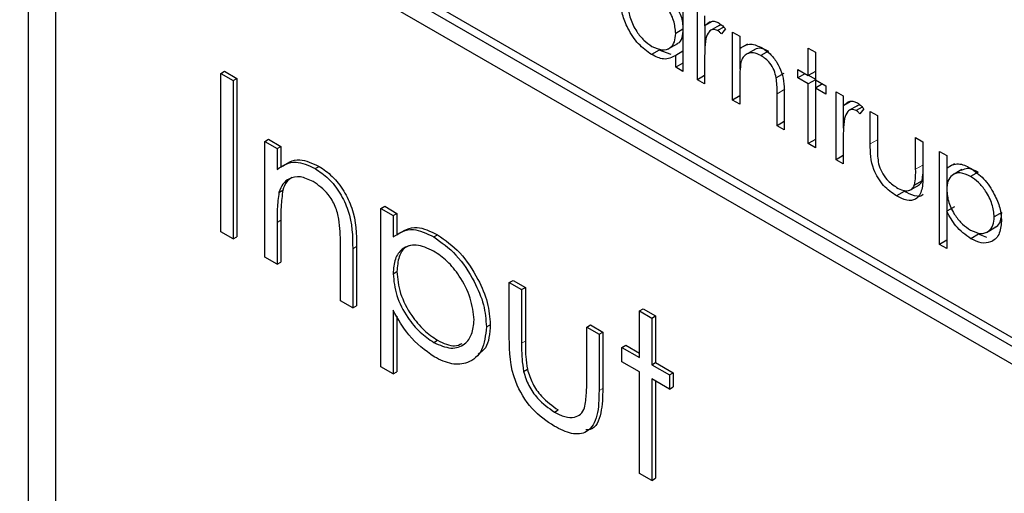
# Paper-space layout 'Blatt4' of a CAD drawing. Header units: millimetres. Extents: x 5 to 418, y 2 to 292.
# Tile 29 of 79: x 95.53 to 99.18, y 197.5 to 199.26. Entities that reach past the tile are written whole.
import ezdxf

# ---------------------------------------------------------------- set-up
doc = ezdxf.new("R2010")
doc.units = ezdxf.units.MM

psp = doc.layouts.new('Blatt4')

# ---------------------------------------------------------------- linework, layer by layer
at = {"color": 7, "linetype": 'Continuous', "lineweight": 25}
for p, q in [((95.5632, 202.8684), (95.5632, 189.6404)), ((95.6642, 202.7633), (95.6642, 189.6987)), ((102.4789, 196.1957), (96.2563, 199.7879)), ((102.4506, 196.1794), (96.2281, 199.7716)), ((96.2281, 199.7063), (102.4506, 196.1141)), ((97.9919, 199.3223), (97.9919, 199.0697)), ((98.0456, 199.0387), (98.0456, 199.2913)), ((98.0725, 199.2758), (98.0725, 199.2386)), ((98.1007, 199.255), (98.0725, 199.2386)), ((98.0739, 199.1559), (98.0739, 199.2394)), ((98.1266, 199.2404), (98.0913, 199.22)), ((98.1431, 199.2343), (98.1207, 199.2214)), ((97.9919, 199.2265), (97.965, 199.211)), ((98.1492, 199.2273), (98.1345, 199.2089)), ((98.1761, 199.216), (98.2029, 199.2005)), ((98.1761, 198.9634), (98.1761, 199.216)), ((98.2029, 199.2005), (98.2029, 199.1549)), ((97.9375, 199.1535), (97.9729, 199.1739)), ((98.2312, 199.1713), (98.2029, 199.1549)), ((97.9039, 199.1487), (97.8756, 199.1324)), ((97.9479, 199.1325), (97.9039, 199.1487)), ((97.9919, 199.1444), (97.965, 199.1289)), ((97.965, 199.0852), (97.965, 199.1289)), ((98.2044, 199.078), (98.2044, 199.1557)), ((98.2589, 199.1515), (98.2235, 199.1311)), ((98.3098, 199.1449), (98.2815, 199.1285)), ((98.4562, 199.1562), (98.4831, 199.1407)), ((98.4562, 199.0543), (98.4562, 199.1562)), ((98.4831, 199.1407), (98.4831, 199.0388)), ((97.9919, 199.1007), (97.965, 199.0852)), ((98.0725, 199.1081), (98.0725, 199.0232)), ((96.2772, 199.0622), (96.2913, 199.0703)), ((96.2772, 199.0622), (96.3229, 199.0358)), ((96.2772, 198.4742), (96.2772, 199.0622)), ((96.2913, 199.0703), (96.337, 199.0439)), ((97.9919, 199.0697), (97.965, 199.0852)), ((98.0725, 199.0542), (98.0456, 199.0387)), ((98.3662, 199.0626), (98.3379, 199.0463)), ((98.4178, 199.0764), (98.4562, 199.0543)), ((98.4178, 199.0454), (98.4178, 199.0764)), ((98.4447, 199.0609), (98.4178, 199.0454)), ((98.4831, 199.0698), (98.4562, 199.0543)), ((98.4831, 199.0404), (98.4576, 199.0551)), ((96.3229, 199.0358), (96.337, 199.0439)), ((96.3229, 199.0358), (96.3229, 198.4479)), ((96.337, 199.0439), (96.337, 198.456)), ((98.0725, 199.0232), (98.0456, 199.0387)), ((98.2029, 199.0392), (98.2029, 198.9479)), ((98.4562, 199.0232), (98.4178, 199.0454)), ((98.4831, 199.0388), (98.4562, 199.0232)), ((98.4562, 198.8017), (98.4562, 199.0232)), ((98.4831, 199.0388), (98.5215, 199.0166)), ((98.51, 199.0232), (98.4831, 199.0077)), ((98.4845, 199.0086), (98.4845, 199.0379)), ((98.5215, 199.0166), (98.5215, 198.9856)), ((98.2029, 198.9789), (98.1761, 198.9634)), ((98.3411, 198.8681), (98.3411, 198.9869)), ((98.368, 198.9816), (98.368, 198.8526)), ((98.4831, 199.0077), (98.4831, 198.7862)), ((98.5215, 198.9856), (98.4831, 199.0077)), ((98.5598, 198.9944), (98.5867, 198.9789)), ((98.5598, 198.7418), (98.5598, 198.9944)), ((98.5867, 198.9789), (98.5867, 198.9418)), ((98.2029, 198.9479), (98.1761, 198.9634)), ((98.615, 198.9581), (98.5867, 198.9418)), ((98.5881, 198.859), (98.5881, 198.9426)), ((98.6409, 198.9436), (98.6055, 198.9232)), ((98.6574, 198.9374), (98.635, 198.9245)), ((98.6635, 198.9304), (98.6487, 198.9121)), ((98.6865, 198.9213), (98.7133, 198.9058)), ((98.6865, 198.8006), (98.6865, 198.9213)), ((98.7133, 198.9058), (98.7133, 198.7887)), ((98.368, 198.8836), (98.3411, 198.8681)), ((98.368, 198.8526), (98.3411, 198.8681)), ((96.4403, 198.8097), (96.4545, 198.8178)), ((96.4403, 198.8097), (96.486, 198.7833)), ((96.4403, 198.38), (96.4403, 198.8097)), ((96.4545, 198.8178), (96.5002, 198.7915)), ((98.4831, 198.8172), (98.4562, 198.8017)), ((98.4831, 198.7862), (98.4562, 198.8017)), ((98.5867, 198.8112), (98.5867, 198.7263)), ((98.8553, 198.8239), (98.8822, 198.8083)), ((98.8553, 198.7067), (98.8553, 198.8239)), ((98.8822, 198.8083), (98.8822, 198.6854)), ((96.486, 198.7833), (96.5002, 198.7915)), ((96.486, 198.7833), (96.486, 198.7058)), ((96.5002, 198.7915), (96.5002, 198.714)), ((98.5867, 198.7574), (98.5598, 198.7418)), ((98.9436, 198.7729), (98.9705, 198.7574)), ((98.9436, 198.4272), (98.9436, 198.7729)), ((98.9705, 198.7574), (98.9705, 198.7107)), ((98.5867, 198.7263), (98.5598, 198.7418)), ((98.9988, 198.727), (98.9705, 198.7107)), ((96.6276, 198.7091), (96.6417, 198.7173)), ((98.8792, 198.664), (98.8822, 198.6884)), ((98.9719, 198.6399), (98.9719, 198.7115)), ((99.0271, 198.7054), (98.9918, 198.685)), ((99.0869, 198.6962), (99.0586, 198.6799)), ((98.8337, 198.6288), (98.8691, 198.6492)), ((98.8792, 198.664), (98.8509, 198.6477)), ((96.4931, 198.6202), (96.5072, 198.6284)), ((98.8128, 198.624), (98.7845, 198.6077)), ((98.9719, 198.5514), (98.9719, 198.622)), ((96.8711, 198.561), (96.8853, 198.5691)), ((96.8711, 198.561), (96.9168, 198.5346)), ((96.8711, 197.9731), (96.8711, 198.561)), ((96.8853, 198.5691), (96.931, 198.5428)), ((96.9168, 198.5346), (96.931, 198.5428)), ((96.931, 198.5428), (96.931, 198.4633)), ((98.9988, 198.5669), (98.9705, 198.5506)), ((98.9705, 198.5506), (98.9705, 198.4117)), ((99.1753, 198.5459), (99.147, 198.5295)), ((96.486, 198.509), (96.486, 198.3537)), ((96.5002, 198.5172), (96.5002, 198.3618)), ((96.9168, 198.5346), (96.9168, 198.4551)), ((96.3229, 198.4479), (96.2772, 198.4742)), ((99.088, 198.4652), (99.0597, 198.4488)), ((99.1198, 198.4528), (99.088, 198.4652)), ((99.1176, 198.4718), (99.1529, 198.4922)), ((96.3229, 198.4479), (96.337, 198.456)), ((97.0672, 198.4554), (97.0813, 198.4635)), ((98.9705, 198.4427), (98.9436, 198.4272)), ((96.721, 198.218), (96.721, 198.4201)), ((96.7667, 198.411), (96.7667, 198.1916)), ((96.7808, 198.4192), (96.7808, 198.1998)), ((98.9705, 198.4117), (98.9436, 198.4272)), ((96.486, 198.3537), (96.4403, 198.38)), ((96.486, 198.3537), (96.5002, 198.3618)), ((96.9168, 198.3188), (96.931, 198.327)), ((97.3476, 198.2859), (97.3618, 198.2941)), ((97.3476, 198.2859), (97.3933, 198.2595)), ((97.3476, 198.0806), (97.3476, 198.2859)), ((97.3618, 198.2941), (97.4074, 198.2677)), ((97.3933, 198.2595), (97.4074, 198.2677)), ((97.3933, 198.2595), (97.3933, 198.0603)), ((97.4074, 198.2677), (97.4074, 198.0684)), ((96.7667, 198.1916), (96.721, 198.218)), ((96.7667, 198.1916), (96.7808, 198.1998)), ((96.9168, 198.1828), (96.9168, 197.9467)), ((97.8306, 198.1804), (97.8448, 198.1886)), ((97.8306, 198.1804), (97.8763, 198.1541)), ((97.8306, 198.0071), (97.8306, 198.1804)), ((97.8448, 198.1886), (97.8905, 198.1622)), ((96.931, 198.1606), (96.931, 197.9549)), ((97.8763, 198.1541), (97.8905, 198.1622)), ((97.8763, 198.1541), (97.8763, 197.9807)), ((97.8905, 198.1622), (97.8905, 197.9889)), ((97.2628, 198.1213), (97.2769, 198.1294)), ((97.6348, 198.1201), (97.649, 198.1283)), ((97.6348, 198.1201), (97.6805, 198.0937)), ((97.6348, 197.9209), (97.6348, 198.1201)), ((97.649, 198.1283), (97.6946, 198.1019)), ((97.6805, 198.0937), (97.6946, 198.1019)), ((97.6946, 198.1019), (97.6946, 197.8927)), ((97.0675, 198.0632), (97.0816, 198.0714)), ((97.6805, 198.0937), (97.6805, 197.8846)), ((97.7654, 198.0448), (97.7795, 198.0529)), ((97.7654, 197.992), (97.7654, 198.0448)), ((97.7654, 198.0448), (97.8306, 198.0071)), ((97.7795, 198.0529), (97.8306, 198.0234)), ((97.8306, 197.9543), (97.7654, 197.992)), ((96.9168, 197.9467), (96.8711, 197.9731)), ((96.9168, 197.9467), (96.931, 197.9549)), ((97.4005, 197.9556), (97.4147, 197.9638)), ((97.8306, 197.5775), (97.8306, 197.9543)), ((97.8763, 197.9807), (97.8905, 197.9889)), ((97.8763, 197.9807), (97.9416, 197.943)), ((97.8905, 197.9889), (97.9557, 197.9512)), ((97.9416, 197.8903), (97.8763, 197.9279)), ((97.8763, 197.9279), (97.8763, 197.5511)), ((97.8905, 197.9198), (97.8905, 197.5592)), ((97.9416, 197.943), (97.9557, 197.9512)), ((97.9416, 197.943), (97.9416, 197.8903)), ((97.9557, 197.9512), (97.9557, 197.8984)), ((97.9416, 197.8903), (97.9557, 197.8984)), ((97.5148, 197.805), (97.5289, 197.8132)), ((97.8763, 197.5511), (97.8306, 197.5775)), ((97.8763, 197.5511), (97.8905, 197.5592))]:
    psp.add_line(p, q, dxfattribs=at)
at = {"color": 7, "linetype": 'Continuous', "lineweight": 18}
for p, q in [((98.3694, 199.0033), (98.3411, 198.9869)), ((98.7133, 198.8162), (98.6865, 198.8006)), ((98.8822, 198.7222), (98.8553, 198.7067)), ((96.486, 198.509), (96.5002, 198.5172)), ((96.7667, 198.411), (96.7808, 198.4192)), ((97.3933, 198.0603), (97.4074, 198.0684)), ((97.6805, 197.8846), (97.6946, 197.8927))]:
    psp.add_line(p, q, dxfattribs=at)
for centre, major_axis, ratio, start_param, end_param in [((372.0278, 363.2841), (379.9846, 5.8274), 0.587244, 3.834585, 4.001386), ((372.0278, 351.7967), (379.9866, -5.634), 0.567146, 3.873355, 3.997444), ((372.013, 364.2552), (378.7845, 5.8277), 0.587275, 3.871004, 3.964908)]:
    psp.add_ellipse(centre, major_axis=major_axis, ratio=ratio, start_param=start_param, end_param=end_param, dxfattribs=at)
at = {"color": 7, "linetype": 'Continuous', "lineweight": 25}
for points, knots in [([(87.3461, 211.6256), (88.1543, 211.1013), (90.4981, 209.581), (94.4492, 207.1006), (99.2284, 204.201), (104.0996, 201.3514), (109.0593, 198.5515), (114.1072, 195.8033), (117.9951, 193.7589), (120.198, 192.6299), (120.6706, 192.3876)], [0, 0, 0, 0, 0.0774167, 0.2244859, 0.3715556, 0.5186246, 0.6656928, 0.8127599, 0.959826, 1, 1, 1, 1]), ([(97.965, 199.211), (97.9636, 199.2268), (97.9607, 199.2584), (97.9365, 199.3053), (97.9074, 199.3417), (97.887, 199.3553), (97.8768, 199.3621)], [0, 0, 0, 0, 0.27966, 0.55921, 0.779487, 1, 1, 1, 1]), ([(97.8756, 199.1324), (97.8588, 199.1444), (97.8252, 199.1683), (97.788, 199.2255), (97.765, 199.2819), (97.7627, 199.3137), (97.7616, 199.3297)], [0, 0, 0, 0, 0.279573, 0.559333, 0.779589, 1, 1, 1, 1]), ([(97.7885, 199.3138), (97.7903, 199.298), (97.7939, 199.2664), (97.8175, 199.2199), (97.8464, 199.1837), (97.8665, 199.1698), (97.8766, 199.1629)], [0, 0, 0, 0, 0.279429, 0.559146, 0.77957, 1, 1, 1, 1]), ([(97.9933, 199.2273), (97.9925, 199.2432), (97.9913, 199.2662), (97.9787, 199.2896), (97.9748, 199.2967)], [0, 0, 0, 0, 0.6928092, 1, 1, 1, 1]), ([(98.0725, 199.2386), (98.08, 199.2462), (98.0904, 199.2567), (98.111, 199.2564), (98.1209, 199.2518), (98.1258, 199.2494)], [0, 0, 0, 0, 0.558788, 0.779481, 1, 1, 1, 1]), ([(98.1376, 199.24), (98.1353, 199.2407), (98.1296, 199.2425), (98.1259, 199.2392), (98.1238, 199.2373)], [0, 0, 0, 0, 0.4111618, 1, 1, 1, 1]), ([(98.1258, 199.2494), (98.1305, 199.2461), (98.1388, 199.2402), (98.146, 199.2312), (98.1492, 199.2273)], [0, 0, 0, 0, 0.559243, 1, 1, 1, 1]), ([(97.8766, 199.1629), (97.8894, 199.1572), (97.9151, 199.146), (97.945, 199.1541), (97.9624, 199.1775), (97.9641, 199.1998), (97.965, 199.211)], [0, 0, 0, 0, 0.2798222, 0.5593866, 0.7796028, 1, 1, 1, 1]), ([(97.9687, 199.1733), (97.9703, 199.1736), (97.9802, 199.1757), (97.9902, 199.1947), (97.9923, 199.2165), (97.9933, 199.2273)], [0, 0, 0, 0, 0.086461, 0.543043, 1, 1, 1, 1]), ([(98.1207, 199.2214), (98.1144, 199.2234), (98.1017, 199.2276), (98.0854, 199.2166), (98.0803, 199.2014), (98.0772, 199.192)], [0, 0, 0, 0, 0.278336, 0.558768, 1, 1, 1, 1]), ([(98.1345, 199.2089), (98.132, 199.2117), (98.1276, 199.2165), (98.1228, 199.2199), (98.1207, 199.2214)], [0, 0, 0, 0, 0.560396, 1, 1, 1, 1]), ([(98.0772, 199.192), (98.0755, 199.1769), (98.0723, 199.15), (98.0724, 199.1209), (98.0725, 199.1081)], [0, 0, 0, 0, 0.559636, 1, 1, 1, 1]), ([(98.2029, 199.1549), (98.2157, 199.1634), (98.2385, 199.1787), (98.2716, 199.1635), (98.2862, 199.1569)], [0, 0, 0, 0, 0.559141, 1, 1, 1, 1]), ([(97.965, 199.1289), (97.9508, 199.1216), (97.9255, 199.1084), (97.8909, 199.125), (97.8756, 199.1324)], [0, 0, 0, 0, 0.558763, 1, 1, 1, 1]), ([(98.2815, 199.1285), (98.272, 199.1329), (98.253, 199.1416), (98.2308, 199.1366), (98.2146, 199.1247), (98.2096, 199.1113), (98.2071, 199.1046)], [0, 0, 0, 0, 0.279553, 0.559373, 0.779703, 1, 1, 1, 1]), ([(98.3098, 199.1449), (98.3004, 199.149), (98.2817, 199.1574), (98.2633, 199.1554), (98.2566, 199.1496), (98.2557, 199.1489)], [0, 0, 0, 0, 0.4662605, 0.9329678, 1, 1, 1, 1]), ([(98.3379, 199.0463), (98.3358, 199.0555), (98.3315, 199.0741), (98.312, 199.1074), (98.2931, 199.1205), (98.2815, 199.1285)], [0, 0, 0, 0, 0.281192, 0.561331, 1, 1, 1, 1]), ([(98.2862, 199.1569), (98.296, 199.1502), (98.3156, 199.1369), (98.3413, 199.1039), (98.3674, 199.0484), (98.3677, 199.0092), (98.368, 198.9816)], [0, 0, 0, 0, 0.187021, 0.37389, 0.56061, 1, 1, 1, 1]), ([(98.2071, 199.1046), (98.2056, 199.0929), (98.2029, 199.0719), (98.2029, 199.0492), (98.2029, 199.0392)], [0, 0, 0, 0, 0.559658, 1, 1, 1, 1]), ([(98.3411, 198.9869), (98.3411, 198.9977), (98.3413, 199.0169), (98.3389, 199.0373), (98.3379, 199.0463)], [0, 0, 0, 0, 0.5602545, 1, 1, 1, 1]), ([(98.5867, 198.9418), (98.5942, 198.9493), (98.6047, 198.9598), (98.6253, 198.9596), (98.6351, 198.9549), (98.6401, 198.9526)], [0, 0, 0, 0, 0.558788, 0.779481, 1, 1, 1, 1]), ([(98.6519, 198.9431), (98.6495, 198.9438), (98.6438, 198.9456), (98.6402, 198.9423), (98.638, 198.9404)], [0, 0, 0, 0, 0.411162, 1, 1, 1, 1]), ([(98.6401, 198.9526), (98.6447, 198.9492), (98.653, 198.9433), (98.6603, 198.9344), (98.6635, 198.9304)], [0, 0, 0, 0, 0.559243, 1, 1, 1, 1]), ([(98.635, 198.9245), (98.6287, 198.9265), (98.616, 198.9307), (98.5997, 198.9197), (98.5946, 198.9045), (98.5915, 198.8952)], [0, 0, 0, 0, 0.2783358, 0.5587681, 1, 1, 1, 1]), ([(98.6487, 198.9121), (98.6463, 198.9148), (98.6419, 198.9197), (98.6371, 198.923), (98.635, 198.9245)], [0, 0, 0, 0, 0.560396, 1, 1, 1, 1]), ([(98.5915, 198.8952), (98.5897, 198.8801), (98.5866, 198.8531), (98.5867, 198.824), (98.5867, 198.8112)], [0, 0, 0, 0, 0.559636, 1, 1, 1, 1]), ([(98.7845, 198.6077), (98.7679, 198.6188), (98.7347, 198.641), (98.6882, 198.7184), (98.6871, 198.7694), (98.6865, 198.8006)], [0, 0, 0, 0, 0.28097, 0.559785, 1, 1, 1, 1]), ([(98.7133, 198.7887), (98.7133, 198.7776), (98.7133, 198.7578), (98.7163, 198.7365), (98.7176, 198.7271)], [0, 0, 0, 0, 0.560377, 1, 1, 1, 1]), ([(96.486, 198.7058), (96.5077, 198.7203), (96.5466, 198.7462), (96.6028, 198.7205), (96.6276, 198.7091)], [0, 0, 0, 0, 0.559141, 1, 1, 1, 1]), ([(96.5002, 198.714), (96.5219, 198.7285), (96.5607, 198.7544), (96.6169, 198.7286), (96.6417, 198.7173)], [0, 0, 0, 0, 0.559141, 1, 1, 1, 1]), ([(98.7176, 198.7271), (98.7209, 198.7168), (98.7275, 198.696), (98.7516, 198.6619), (98.7722, 198.6474), (98.7848, 198.6386)], [0, 0, 0, 0, 0.280117, 0.560544, 1, 1, 1, 1]), ([(98.9705, 198.7107), (98.9841, 198.7194), (99.0085, 198.735), (99.0434, 198.7182), (99.0589, 198.7108)], [0, 0, 0, 0, 0.5584178, 1, 1, 1, 1]), ([(96.6276, 198.7091), (96.6443, 198.6978), (96.6776, 198.6752), (96.7214, 198.6189), (96.7658, 198.5246), (96.7663, 198.4579), (96.7667, 198.411)], [0, 0, 0, 0, 0.1870208, 0.3738905, 0.5606099, 1, 1, 1, 1]), ([(96.6417, 198.7173), (96.6584, 198.706), (96.6918, 198.6833), (96.7356, 198.6271), (96.78, 198.5328), (96.7805, 198.4661), (96.7808, 198.4192)], [0, 0, 0, 0, 0.1870208, 0.3738905, 0.5606099, 1, 1, 1, 1]), ([(98.8822, 198.6854), (98.882, 198.6666), (98.8815, 198.6294), (98.8604, 198.5923), (98.823, 198.5883), (98.7974, 198.6012), (98.7845, 198.6077)], [0, 0, 0, 0, 0.2815008, 0.5596459, 0.7792985, 1, 1, 1, 1]), ([(98.8509, 198.6477), (98.8525, 198.6582), (98.8555, 198.6769), (98.8554, 198.6976), (98.8553, 198.7067)], [0, 0, 0, 0, 0.559371, 1, 1, 1, 1]), ([(99.0586, 198.6799), (99.0457, 198.6858), (99.0198, 198.6976), (98.9906, 198.6875), (98.973, 198.6643), (98.9713, 198.6418), (98.9705, 198.6305)], [0, 0, 0, 0, 0.279747, 0.559315, 0.779515, 1, 1, 1, 1]), ([(99.0869, 198.6962), (99.0737, 198.7026), (99.0498, 198.714), (99.0322, 198.7056), (99.0243, 198.7018)], [0, 0, 0, 0, 0.551137, 1, 1, 1, 1]), ([(99.0589, 198.7108), (99.0756, 198.6989), (99.1092, 198.6751), (99.1466, 198.6184), (99.1702, 198.5621), (99.1727, 198.5303), (99.1739, 198.5144)], [0, 0, 0, 0, 0.2796269, 0.559432, 0.7797032, 1, 1, 1, 1]), ([(96.6196, 198.6609), (96.6035, 198.6683), (96.5712, 198.6831), (96.5334, 198.6747), (96.5059, 198.6543), (96.4973, 198.6316), (96.4931, 198.6202)], [0, 0, 0, 0, 0.279553, 0.559373, 0.779703, 1, 1, 1, 1]), ([(96.5419, 198.6759), (96.5347, 198.6713), (96.5188, 198.6611), (96.5113, 198.64), (96.5072, 198.6284)], [0, 0, 0, 0, 0.4498574, 1, 1, 1, 1]), ([(96.7156, 198.521), (96.712, 198.5368), (96.7047, 198.5683), (96.6716, 198.625), (96.6393, 198.6473), (96.6196, 198.6609)], [0, 0, 0, 0, 0.281192, 0.561331, 1, 1, 1, 1]), ([(98.7848, 198.6386), (98.7926, 198.6346), (98.8081, 198.6267), (98.828, 198.626), (98.8431, 198.6329), (98.8483, 198.6428), (98.8509, 198.6477)], [0, 0, 0, 0, 0.28027, 0.560007, 0.780074, 1, 1, 1, 1]), ([(98.8651, 198.648), (98.867, 198.6487), (98.8735, 198.6514), (98.8768, 198.6588), (98.8792, 198.664)], [0, 0, 0, 0, 0.285818, 1, 1, 1, 1]), ([(99.147, 198.5295), (99.1452, 198.5453), (99.1417, 198.5769), (99.118, 198.6235), (99.0888, 198.6593), (99.0687, 198.673), (99.0586, 198.6799)], [0, 0, 0, 0, 0.279387, 0.559092, 0.779508, 1, 1, 1, 1]), ([(96.4931, 198.6202), (96.4905, 198.6003), (96.486, 198.5647), (96.486, 198.526), (96.486, 198.509)], [0, 0, 0, 0, 0.559658, 1, 1, 1, 1]), ([(96.5072, 198.6284), (96.5047, 198.6085), (96.5001, 198.5728), (96.5002, 198.5342), (96.5002, 198.5172)], [0, 0, 0, 0, 0.559658, 1, 1, 1, 1]), ([(98.8836, 198.6129), (98.8835, 198.6127), (98.8774, 198.603), (98.85, 198.6063), (98.8252, 198.6181), (98.8128, 198.624)], [0, 0, 0, 0, 0.010224, 0.503933, 1, 1, 1, 1]), ([(98.9705, 198.6305), (98.9719, 198.6148), (98.9748, 198.5833), (98.9992, 198.5364), (99.0287, 198.5011), (99.0489, 198.4872), (99.059, 198.4803)], [0, 0, 0, 0, 0.279654, 0.558875, 0.779455, 1, 1, 1, 1]), ([(99.0597, 198.4488), (99.0402, 198.4631), (99.0054, 198.4886), (98.9812, 198.5316), (98.9705, 198.5506)], [0, 0, 0, 0, 0.5584659, 1, 1, 1, 1]), ([(99.1485, 198.4919), (99.1506, 198.4925), (99.1609, 198.495), (99.1715, 198.5138), (99.174, 198.5352), (99.1753, 198.5459)], [0, 0, 0, 0, 0.1143857, 0.5574972, 1, 1, 1, 1]), ([(96.721, 198.4201), (96.7211, 198.4384), (96.7213, 198.471), (96.7173, 198.5057), (96.7156, 198.521)], [0, 0, 0, 0, 0.560255, 1, 1, 1, 1]), ([(99.059, 198.4803), (99.0718, 198.4747), (99.0974, 198.4636), (99.1262, 198.4738), (99.1436, 198.4967), (99.1459, 198.5186), (99.147, 198.5295)], [0, 0, 0, 0, 0.279628, 0.559247, 0.779775, 1, 1, 1, 1]), ([(99.1739, 198.5144), (99.1719, 198.4961), (99.168, 198.4594), (99.1368, 198.4347), (99.0994, 198.4299), (99.0729, 198.4425), (99.0597, 198.4488)], [0, 0, 0, 0, 0.27954, 0.559273, 0.779559, 1, 1, 1, 1]), ([(96.9168, 198.4551), (96.94, 198.4699), (96.9814, 198.4965), (97.0409, 198.468), (97.0672, 198.4554)], [0, 0, 0, 0, 0.558418, 1, 1, 1, 1]), ([(96.931, 198.4633), (96.9541, 198.4781), (96.9956, 198.5046), (97.055, 198.4761), (97.0813, 198.4635)], [0, 0, 0, 0, 0.558418, 1, 1, 1, 1]), ([(97.0672, 198.4554), (97.0957, 198.4351), (97.1528, 198.3946), (97.2164, 198.2981), (97.2566, 198.2025), (97.2607, 198.1484), (97.2628, 198.1213)], [0, 0, 0, 0, 0.279627, 0.559432, 0.779703, 1, 1, 1, 1]), ([(97.0813, 198.4635), (97.1098, 198.4433), (97.1669, 198.4028), (97.2305, 198.3063), (97.2707, 198.2107), (97.2748, 198.1565), (97.2769, 198.1294)], [0, 0, 0, 0, 0.279627, 0.559432, 0.779703, 1, 1, 1, 1]), ([(97.0667, 198.4028), (97.0447, 198.4128), (97.0006, 198.4328), (96.951, 198.4158), (96.9211, 198.3763), (96.9183, 198.338), (96.9168, 198.3188)], [0, 0, 0, 0, 0.279747, 0.559315, 0.779515, 1, 1, 1, 1]), ([(96.988, 198.4244), (96.9799, 198.4228), (96.9574, 198.4185), (96.9357, 198.3836), (96.9325, 198.3459), (96.931, 198.327)], [0, 0, 0, 0, 0.219851, 0.609672, 1, 1, 1, 1]), ([(97.2171, 198.147), (97.214, 198.1739), (97.208, 198.2276), (97.1678, 198.3068), (97.1181, 198.3678), (97.0839, 198.3911), (97.0667, 198.4028)], [0, 0, 0, 0, 0.279387, 0.559092, 0.779508, 1, 1, 1, 1]), ([(96.9168, 198.3188), (96.9193, 198.2921), (96.9241, 198.2385), (96.9657, 198.1588), (97.0159, 198.0987), (97.0503, 198.0751), (97.0675, 198.0632)], [0, 0, 0, 0, 0.279654, 0.558875, 0.779455, 1, 1, 1, 1]), ([(96.931, 198.327), (96.9334, 198.3002), (96.9382, 198.2467), (96.9799, 198.167), (97.0301, 198.1068), (97.0644, 198.0832), (97.0816, 198.0714)], [0, 0, 0, 0, 0.279654, 0.558875, 0.779455, 1, 1, 1, 1]), ([(97.0686, 198.0098), (97.0355, 198.0341), (96.9762, 198.0774), (96.935, 198.1505), (96.9168, 198.1828)], [0, 0, 0, 0, 0.558466, 1, 1, 1, 1]), ([(97.0675, 198.0632), (97.0892, 198.0538), (97.1328, 198.035), (97.1817, 198.0523), (97.2113, 198.0912), (97.2152, 198.1284), (97.2171, 198.147)], [0, 0, 0, 0, 0.2796281, 0.5592472, 0.779775, 1, 1, 1, 1]), ([(97.2628, 198.1213), (97.2594, 198.0901), (97.2528, 198.0278), (97.1996, 197.9858), (97.136, 197.9776), (97.0911, 197.9991), (97.0686, 198.0098)], [0, 0, 0, 0, 0.27954, 0.559273, 0.779559, 1, 1, 1, 1]), ([(97.2769, 198.1294), (97.2748, 198.0967), (97.2715, 198.047), (97.2419, 198.0268), (97.2318, 198.0198)], [0, 0, 0, 0, 0.658028, 1, 1, 1, 1]), ([(97.0816, 198.0714), (97.1039, 198.0607), (97.1383, 198.0442), (97.1635, 198.0555), (97.1724, 198.0594)], [0, 0, 0, 0, 0.650568, 1, 1, 1, 1]), ([(97.5144, 197.7525), (97.486, 197.7714), (97.4296, 197.8092), (97.3505, 197.9408), (97.3487, 198.0275), (97.3476, 198.0806)], [0, 0, 0, 0, 0.28097, 0.559785, 1, 1, 1, 1]), ([(97.4074, 198.0684), (97.4074, 198.0495), (97.4073, 198.0159), (97.4124, 197.9797), (97.4147, 197.9638)], [0, 0, 0, 0, 0.560377, 1, 1, 1, 1]), ([(97.3933, 198.0603), (97.3933, 198.0414), (97.3932, 198.0077), (97.3983, 197.9715), (97.4005, 197.9556)], [0, 0, 0, 0, 0.560377, 1, 1, 1, 1]), ([(97.4005, 197.9556), (97.4062, 197.938), (97.4174, 197.9027), (97.4584, 197.8447), (97.4934, 197.8201), (97.5148, 197.805)], [0, 0, 0, 0, 0.280117, 0.560544, 1, 1, 1, 1]), ([(97.4147, 197.9638), (97.4203, 197.9462), (97.4315, 197.9108), (97.4725, 197.8528), (97.5075, 197.8282), (97.5289, 197.8132)], [0, 0, 0, 0, 0.280117, 0.560544, 1, 1, 1, 1]), ([(97.6273, 197.8205), (97.63, 197.8383), (97.635, 197.8701), (97.6349, 197.9053), (97.6348, 197.9209)], [0, 0, 0, 0, 0.559371, 1, 1, 1, 1]), ([(97.6805, 197.8846), (97.6801, 197.8527), (97.6793, 197.7894), (97.6435, 197.7262), (97.5798, 197.7195), (97.5362, 197.7415), (97.5144, 197.7525)], [0, 0, 0, 0, 0.281501, 0.559646, 0.779298, 1, 1, 1, 1]), ([(97.6946, 197.8927), (97.6939, 197.8617), (97.6924, 197.7999), (97.6672, 197.7404), (97.637, 197.739), (97.6311, 197.7387)], [0, 0, 0, 0, 0.448451, 0.891556, 1, 1, 1, 1]), ([(97.5148, 197.805), (97.528, 197.7983), (97.5545, 197.7848), (97.5884, 197.7836), (97.6141, 197.7954), (97.6229, 197.8121), (97.6273, 197.8205)], [0, 0, 0, 0, 0.28027, 0.560007, 0.780074, 1, 1, 1, 1])]:
    psp.add_open_spline(points, degree=3, knots=knots, dxfattribs=at)

doc.saveas('drawing.dxf')
